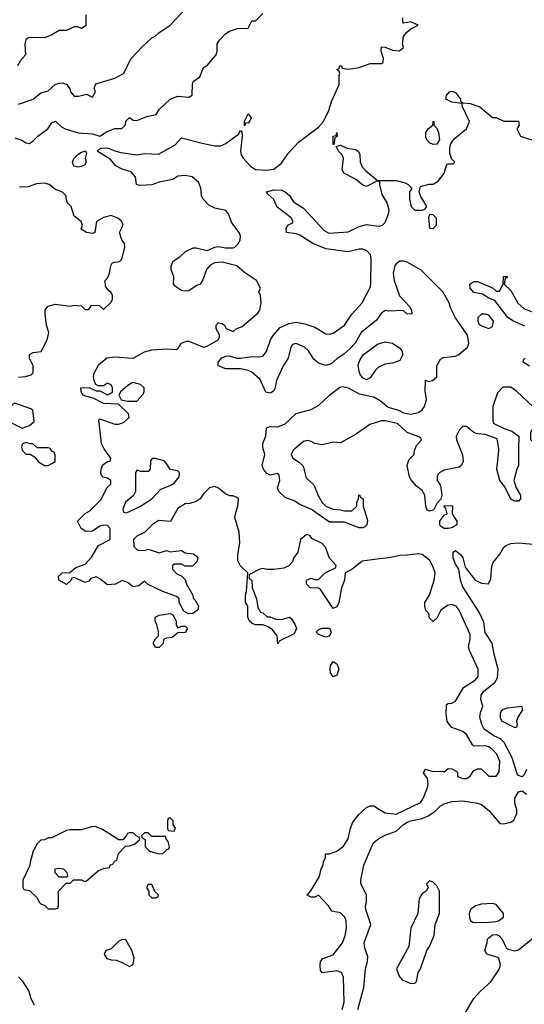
# Model space of a CAD drawing. Header units: inches. Extents: x 2380053 to 2584298, y 380219 to 546618.
# Tile 104 of 256: x 2418057 to 2420782, y 466998 to 472320. Entities that reach past the tile are written whole.
import ezdxf

# ---------------------------------------------------------------- set-up
doc = ezdxf.new("R2010")
doc.units = ezdxf.units.IN
doc.header["$MEASUREMENT"] = 0
for name, color, linetype in [('C4416', 7, 'Continuous'), ('C4417', 7, 'Continuous'), ('C4426', 7, 'Continuous'), ('C4427', 7, 'Continuous')]:
    doc.layers.add(name, color=color, linetype=linetype)

msp = doc.modelspace()

# ---------------------------------------------------------------- linework, layer by layer
at = {"layer": 'C4416', "color": 2}
for points, elevation in [([(2418068.5, 470000), (2418070, 469994), (2418090, 469972), (2418112.7, 469972.7), (2418136.9, 469956.9), (2418158, 469930), (2418190, 469911.3), (2418210, 469911.3), (2418230, 469922), (2418247.3, 469932.7), (2418247.3, 469967.3), (2418242, 469982), (2418228, 469988), (2418222.9, 470000)], 62), ([(2420000, 469405.4), (2419906.4, 469393.6), (2419850, 469348), (2419814, 469330), (2419811.3, 469290), (2419794.8, 469250), (2419781, 469170), (2419770, 469146), (2419750, 469138), (2419680.4, 469240.4), (2419670, 469248), (2419626, 469250), (2419606, 469270), (2419606, 469290), (2419630, 469302), (2419650, 469294), (2419670, 469294), (2419706, 469330), (2419762, 469358), (2419766, 469370), (2419729.1, 469409.1), (2419708.7, 469470), (2419690, 469488.7), (2419635.3, 469515.3), (2419626, 469530), (2419610, 469538), (2419603.6, 469536.4), (2419574, 469510), (2419558, 469442), (2419536, 469410), (2419530.9, 469389.1), (2419510, 469368), (2419483.6, 469356.4), (2419428.9, 469348.9), (2419391.1, 469348.9), (2419370, 469354), (2419354, 469350), (2419298, 469322), (2419294, 469310), (2419298, 469298), (2419311.1, 469291.1), (2419311.3, 469250), (2419336, 469190), (2419343.6, 469143.6), (2419358, 469118), (2419370, 469114), (2419392.7, 469092.7), (2419410, 469092), (2419439.6, 469079.6), (2419470, 469078), (2419514, 469090), (2419523.6, 469083.6), (2419544.7, 469050), (2419551.3, 469030), (2419538.8, 469001.2), (2419458, 468962), (2419450, 468946), (2419448, 468990), (2419422, 469022), (2419399, 469039), (2419370, 469048.7), (2419329.1, 469049.1), (2419310, 469058), (2419298, 469070), (2419288, 469090), (2419288, 469150), (2419275.3, 469170), (2419275.3, 469210), (2419282, 469230), (2419288, 469330), (2419248, 469370), (2419234.6, 469394.6), (2419234, 469430), (2419245.2, 469490), (2419242.7, 469550), (2419219, 469630), (2419223.1, 469656.9), (2419235.3, 469690), (2419238, 469730), (2419230, 469738), (2419207.3, 469747.3), (2419192.7, 469747.3), (2419170, 469755.3), (2419130, 469788), (2419110, 469798), (2419082, 469790), (2419050, 469758), (2419032, 469730), (2419010, 469715.3), (2418975.3, 469704.7), (2418950, 469704), (2418910, 469679), (2418871.3, 469608.7), (2418807.1, 469612.9), (2418772, 469590), (2418731.1, 469548.9), (2418690, 469528), (2418672, 469510), (2418672.7, 469472.7), (2418692.7, 469452.7), (2418730, 469452), (2418750, 469458), (2418810, 469438), (2418850, 469451), (2418870, 469444.7), (2418930, 469451), (2418950, 469438), (2418994, 469434), (2419010, 469422), (2419018, 469410), (2419014, 469390), (2418990, 469366), (2418950, 469366), (2418930, 469378), (2418890, 469378), (2418882, 469370), (2418882, 469350), (2418905.4, 469325.4), (2418932.7, 469312.7), (2418950, 469294), (2418958, 469270), (2418992, 469210), (2418992.7, 469192.7), (2419003.6, 469183.6), (2419022, 469150), (2419018, 469130), (2418992, 469110), (2418968.9, 469108.9), (2418943.1, 469123.1), (2418918, 469170), (2418918, 469190), (2418903.1, 469203.1), (2418830, 469229), (2418746, 469270), (2418730, 469286), (2418699.8, 469260.2), (2418670, 469254), (2418638, 469278), (2418610, 469288.7), (2418574, 469270), (2418530, 469265.2), (2418490, 469298), (2418470, 469308), (2418441, 469299), (2418430, 469286), (2418410, 469278), (2418350, 469306), (2418338, 469302), (2418334, 469290), (2418310, 469268), (2418268, 469290), (2418266, 469310), (2418286, 469330), (2418327.3, 469332.7), (2418360.2, 469359.8), (2418410, 469378), (2418444.1, 469415.9), (2418482, 469478), (2418546, 469510), (2418546, 469570), (2418530, 469586), (2418510, 469588), (2418490, 469582), (2418450, 469555.3), (2418414.6, 469554.6), (2418389.3, 469569.3), (2418368, 469610), (2418410, 469652), (2418434.6, 469665.4), (2418495.3, 469724.7), (2418528.7, 469791.3), (2418548, 469810), (2418548, 469830), (2418530, 469842), (2418508, 469848), (2418498, 469858), (2418495.3, 469870), (2418497.2, 469890), (2418506.3, 469913.7), (2418530, 469932), (2418546, 469934), (2418548, 469950), (2418515.5, 469995.5), (2418513.4, 470000)], 58), ([(2419542.5, 470000), (2419531, 469990), (2419522, 469970), (2419531, 469950), (2419567.3, 469927.3), (2419587.1, 469907.1), (2419603.8, 469843.8), (2419645.8, 469805.8), (2419667.9, 469747.9), (2419690.8, 469710), (2419710.5, 469690.5), (2419750, 469674), (2419790, 469671), (2419810, 469664.7), (2419850, 469666), (2419878, 469690), (2419878, 469710), (2419887.3, 469732.7), (2419888, 469750), (2419892.7, 469752.7), (2419898, 469738), (2419911, 469731), (2419911.6, 469691.6), (2419935.3, 469615.3), (2419932, 469590), (2419921, 469579), (2419910, 469574), (2419890, 469574), (2419810, 469605.2), (2419730, 469605.2), (2419632.3, 469672.3), (2419570, 469699), (2419539.5, 469719.5), (2419490, 469738), (2419456, 469770), (2419449.3, 469790.7), (2419462, 469830), (2419458, 469858), (2419450, 469868), (2419410, 469859), (2419390, 469869.2), (2419374, 469890), (2419366.6, 469910), (2419380.7, 469970), (2419372.3, 470000)], 54), ([(2419799, 466970), (2419809.3, 467010.7), (2419804.7, 467144.7), (2419795.3, 467170), (2419770, 467179), (2419690, 467168.7), (2419681.2, 467181.2), (2419679, 467210), (2419682, 467230), (2419694, 467246), (2419750, 467266), (2419800.9, 467330), (2419815.1, 467370), (2419820.9, 467410), (2419819.3, 467450), (2419813.2, 467470), (2419790, 467493.2), (2419742, 467502), (2419724, 467530), (2419670, 467588), (2419650, 467578), (2419630, 467578), (2419608.7, 467588.7), (2419628.9, 467611.1), (2419675.3, 467690), (2419684, 467730), (2419695.3, 467750), (2419698, 467770), (2419708, 467790), (2419708.4, 467811.6), (2419730, 467812), (2419770, 467826), (2419806.3, 467853.7), (2419830, 467892), (2419842.7, 467950), (2419856.6, 467983.4), (2419890, 468026), (2419930, 468062.8), (2419950, 468070.6), (2419970, 468070.5), (2420000, 468052)], 58), ([(2419883, 466970), (2419916.2, 467090), (2419925.1, 467190), (2419936, 467230), (2419936.5, 467256.5), (2419920.9, 467300.9), (2419918, 467330), (2419954, 467430), (2419926.6, 467510), (2419923.7, 467530), (2419929.3, 467550), (2419929.2, 467590), (2419899, 467650), (2419899, 467670), (2419916, 467750), (2419965.2, 467870), (2419989, 467890), (2420000, 467896.3)], 54), ([(2418050, 467146), (2418070, 467126), (2418106, 467070), (2418117.3, 467030), (2418135.5, 466995.5)], 58)]:
    msp.add_lwpolyline(points, dxfattribs=dict(at, elevation=elevation))
for points, elevation in [([(2418790, 469948.7), (2418772, 469948), (2418763.6, 469936.4), (2418762, 469890), (2418750, 469878), (2418710, 469878), (2418690, 469886), (2418682, 469870), (2418682.8, 469770), (2418670.8, 469749.2), (2418627.5, 469712.5), (2418614, 469674), (2418618, 469658), (2418630, 469654), (2418650, 469662), (2418708.9, 469691.1), (2418770, 469730.8), (2418818, 469782), (2418870, 469802.8), (2418890, 469816), (2418917.2, 469850), (2418919, 469870), (2418915.5, 469875.5), (2418910, 469882), (2418869.2, 469889.2), (2418850, 469922), (2418836.2, 469936.2)], 58), ([(2418910, 469034), (2418930, 469042), (2418950, 469042), (2418962, 469030), (2418950, 469008.7), (2418910, 469006), (2418879.6, 468980.4), (2418850, 468978), (2418834, 468970), (2418831.6, 468948.4), (2418810, 468926), (2418790, 468926), (2418778, 468950), (2418790, 468974), (2418806, 468990), (2418806, 469014), (2418798, 469050), (2418788, 469070), (2418788, 469090), (2418810, 469102), (2418871.1, 469111.1), (2418883.6, 469103.6), (2418891.6, 469091.6), (2418902, 469070), (2418902, 469050)], 58), ([(2419710, 468982), (2419670, 468998), (2419658, 469010), (2419670, 469022), (2419688.9, 469031.1), (2419730, 469032), (2419738, 469010), (2419730, 468988.7)], 58), ([(2419750, 468768), (2419735.3, 468790), (2419734, 468810), (2419735.3, 468830), (2419750, 468851.3), (2419770, 468838), (2419781, 468810), (2419770, 468778)], 58), ([(2418450, 467959), (2418390, 467941.2), (2418330, 467942), (2418310, 467938), (2418230, 467898), (2418210, 467898), (2418190, 467888), (2418170, 467886), (2418150, 467866), (2418130, 467826), (2418112.7, 467767.3), (2418111.6, 467748.4), (2418074, 467670), (2418074, 467630), (2418078, 467618), (2418110, 467614), (2418150, 467574), (2418162, 467550), (2418170, 467542), (2418192.7, 467532.7), (2418210, 467514), (2418250, 467514), (2418262, 467518), (2418266, 467530), (2418266, 467610), (2418307.3, 467652.7), (2418330, 467654), (2418348, 467672), (2418390, 467672), (2418403.6, 467663.6), (2418416.4, 467663.6), (2418480.2, 467719.8), (2418510, 467732), (2418542, 467738), (2418546, 467750), (2418562, 467758), (2418568, 467772), (2418582, 467778), (2418590, 467814), (2418627.3, 467852.7), (2418650, 467854), (2418676.4, 467863.6), (2418706, 467890), (2418702, 467902), (2418687.3, 467907.3), (2418670, 467926), (2418650, 467926), (2418638, 467922), (2418634, 467910), (2418612.7, 467887.3), (2418592.7, 467887.3), (2418503.2, 467943.2), (2418470, 467957.2)], 62), ([(2418870, 468006), (2418858, 468002), (2418854, 467990), (2418854, 467950), (2418858, 467938), (2418890, 467934), (2418898, 467950), (2418886, 467970), (2418886, 467990)], 62), ([(2418750, 467926), (2418730, 467926), (2418714, 467910), (2418718, 467898), (2418734, 467890), (2418734, 467850), (2418754, 467830), (2418763.6, 467823.6), (2418810, 467812), (2418830, 467814), (2418850, 467834), (2418862, 467838), (2418866, 467850), (2418858, 467878), (2418846, 467894), (2418846, 467906), (2418770, 467906)], 62), ([(2418270, 467686), (2418248.4, 467708.4), (2418248.7, 467731.3), (2418270, 467734), (2418294, 467730), (2418312, 467710), (2418314, 467690), (2418310, 467686)], 62), ([(2418770, 467646), (2418750, 467646), (2418742, 467630), (2418754, 467610), (2418754, 467590), (2418770, 467574), (2418790, 467574), (2418802, 467578), (2418806, 467590), (2418787.3, 467607.3)], 62), ([(2418610, 467348), (2418590, 467338), (2418550, 467298), (2418522, 467290), (2418512, 467270), (2418526.4, 467246.4), (2418550, 467238), (2418576.9, 467236.9), (2418610, 467224.7), (2418650, 467202), (2418670, 467214), (2418675.3, 467250), (2418662, 467290), (2418630, 467346)], 62)]:
    msp.add_lwpolyline(points, close=True, dxfattribs=dict(at, elevation=elevation))
at = {"layer": 'C4417', "color": 2}
for points, elevation in [([(2418050, 471864), (2418129.2, 471890.8), (2418170, 471924.7), (2418210, 471936), (2418249, 471970), (2418270, 471977.3), (2418290, 471978.8), (2418312, 471970), (2418326.8, 471946.8), (2418331, 471930), (2418350, 471906.8), (2418373.6, 471906.4), (2418418, 471918), (2418450, 471902), (2418466, 471930), (2418458, 471950), (2418467.3, 471972.7), (2418570, 472004.7), (2418618, 472030), (2418658, 472110), (2418722, 472178), (2418770, 472222), (2418788.9, 472231.1), (2418808, 472250), (2418869.1, 472290.9), (2418962, 472390)], 66), ([(2418030, 471682), (2418068.4, 471668.4), (2418090, 471654.8), (2418110, 471651), (2418130, 471664.7), (2418154, 471690), (2418209, 471730), (2418230, 471762), (2418250, 471771.3), (2418282, 471742), (2418302, 471730), (2418371.9, 471708.1), (2418450, 471702.8), (2418490, 471690.8), (2418525.6, 471714.4), (2418570, 471732.7), (2418608.7, 471731.3), (2418628.4, 471751.6), (2418630, 471772), (2418650, 471791.3), (2418670, 471778), (2418690, 471776), (2418743.1, 471796.9), (2418792.9, 471807.1), (2418810, 471834), (2418870, 471891), (2418910, 471906.8), (2418970, 471902), (2418988, 471912), (2418989, 471971), (2418994, 471986), (2419029.1, 472010.9), (2419050, 472062), (2419070, 472072), (2419117.2, 472130), (2419124, 472150), (2419124, 472190), (2419135.3, 472210), (2419170, 472244.7), (2419190, 472258), (2419232.7, 472272.7), (2419290, 472274), (2419310, 472314), (2419330, 472314), (2419370, 472354)], 62), ([(2418413.6, 472346.4), (2418414, 472290), (2418410, 472284.7), (2418390, 472272), (2418370, 472282), (2418350, 472282), (2418310, 472262), (2418270, 472262), (2418230, 472238), (2418190, 472222), (2418110, 472224.7), (2418100.2, 472219.8), (2418089.2, 472210.8), (2418084, 472190), (2418088, 472130), (2418060.2, 472099.8), (2418044, 472070)], 70), ([(2418513.4, 470000), (2418499, 470030), (2418484, 470156), (2418490, 470162), (2418570, 470134.8), (2418590, 470134.8), (2418617, 470143), (2418648.7, 470170), (2418644, 470190), (2418590, 470242), (2418510, 470246), (2418454, 470274), (2418406.3, 470286.3), (2418398, 470290), (2418388, 470310), (2418386, 470330), (2418431.6, 470331.6), (2418470, 470314), (2418490, 470314), (2418530, 470292), (2418555.3, 470304.7), (2418558, 470310), (2418558, 470330), (2418550, 470346), (2418530, 470355.3), (2418510, 470342), (2418480.4, 470340.4), (2418468, 470348), (2418458, 470370), (2418455.3, 470390), (2418458, 470410), (2418483.2, 470456.8), (2418526.8, 470493.2), (2418570, 470497.3), (2418670, 470490.8), (2418730, 470524.7), (2418770, 470536), (2418850, 470541), (2418902, 470538), (2418910, 470542), (2418930, 470571.3), (2418958, 470582), (2418970, 470582.8), (2419050, 470550.7), (2419070, 470554.8), (2419128, 470590), (2419136.4, 470603.6), (2419136.4, 470616.4), (2419118, 470650), (2419118, 470670), (2419130, 470682), (2419150, 470678), (2419162, 470670), (2419171.6, 470651.6), (2419210, 470634), (2419226, 470650), (2419258, 470662), (2419344.7, 470735.3), (2419354, 470750), (2419361.2, 470790), (2419358, 470830), (2419348.7, 470850), (2419358, 470870), (2419335.3, 470910), (2419270, 470953.2), (2419230, 470989), (2419150, 471009.2), (2419110, 471005.2), (2419085.8, 470994.2), (2419066, 470970), (2419046.4, 470913.6), (2419032, 470890), (2419010, 470882), (2418970, 470855.3), (2418950, 470853.2), (2418930, 470857.2), (2418898, 470878), (2418888, 470890), (2418888.7, 470930), (2418875.3, 470970), (2418875.3, 470990), (2418885.6, 471014.4), (2418922, 471038), (2418952.9, 471067.1), (2418993.6, 471086.4), (2419010, 471086.8), (2419070, 471073.4), (2419110, 471090.7), (2419130, 471094), (2419167.9, 471087.9), (2419210, 471087.7), (2419218, 471090), (2419238, 471110), (2419248, 471130), (2419248.7, 471150), (2419242, 471170), (2419202.9, 471222.9), (2419185.2, 471270), (2419169.3, 471289.3), (2419110, 471300.9), (2419078.6, 471318.6), (2419048, 471350), (2419038, 471370), (2419035.3, 471410), (2419022, 471442), (2418988, 471470), (2418950, 471478), (2418910, 471475.1), (2418884, 471456), (2418810, 471442), (2418770, 471427), (2418704.1, 471424.1), (2418688, 471430), (2418682, 471470), (2418658.6, 471498.6), (2418610, 471513.2), (2418575.3, 471530), (2418546, 471566), (2418475.3, 471610), (2418493.6, 471626.4), (2418530, 471627.7), (2418570, 471610.6), (2418602.5, 471602.5), (2418690, 471590.6), (2418730, 471597.1), (2418806.6, 471593.4), (2418895.6, 471644.4), (2418930, 471681), (2419050, 471650.3), (2419110, 471638.7), (2419142, 471638), (2419170, 471650.5), (2419238, 471702), (2419250, 471722), (2419256, 471716), (2419257.3, 471690), (2419248.5, 471610), (2419253, 471590), (2419264.9, 471570), (2419300.7, 471530), (2419330, 471510.7), (2419390, 471506.8), (2419430, 471512), (2419470, 471544.7), (2419504.8, 471595.2), (2419562, 471658), (2419670, 471738.8), (2419698, 471770), (2419726.6, 471830), (2419741.2, 471878.8), (2419781.2, 471970), (2419782, 472018), (2419786, 472030), (2419782, 472042), (2419768.7, 472050), (2419782, 472058), (2419786, 472070), (2419794, 472070), (2419798, 472058), (2419832, 472052), (2419890, 472061), (2419950, 472084), (2420000, 472083)], 58), ([(2420000, 471443.1), (2419990, 471448.7), (2419930, 471419.3), (2419910, 471425.2), (2419870, 471459), (2419808, 471490), (2419798, 471510), (2419806, 471570), (2419798, 471590), (2419778, 471610), (2419766, 471634), (2419790, 471642), (2419825.4, 471625.4), (2419870, 471618.8), (2419884.7, 471610), (2419893, 471593), (2419896.3, 471550), (2419905.5, 471525.5), (2419924.7, 471504.7), (2419990, 471451.3), (2420000, 471451.3)], 54), ([(2418050, 470387.3), (2418088.7, 470391.3), (2418119, 470401), (2418128.7, 470411.3), (2418129.2, 470450), (2418109.2, 470490), (2418108.9, 470511.1), (2418130, 470521), (2418172.9, 470527.1), (2418204, 470590), (2418210, 470614), (2418213.2, 470630), (2418202, 470670), (2418193.2, 470730), (2418194, 470750), (2418200.2, 470759.8), (2418210, 470771), (2418250, 470782), (2418330, 470771), (2418350, 470778), (2418390, 470774), (2418410, 470754), (2418430, 470754), (2418444.7, 470775.3), (2418478, 470778), (2418490, 470774), (2418510, 470754), (2418550, 470794), (2418558, 470810), (2418558, 470830), (2418550, 470846), (2418536.4, 470856.4), (2418520.4, 470880.4), (2418518, 470910), (2418532.9, 470927.1), (2418542, 470950), (2418548.7, 470990), (2418556.4, 471003.6), (2418566, 471010), (2418590, 471011.3), (2418602, 471018), (2418609.1, 471030.9), (2418624, 471090), (2418622, 471110), (2418608.7, 471130), (2418595.3, 471170), (2418615.3, 471210), (2418608.7, 471230), (2418586.8, 471246.8), (2418550, 471262), (2418508.3, 471251.7), (2418471.3, 471230), (2418462, 471170), (2418450, 471165.2), (2418418, 471170), (2418388.7, 471188.7), (2418395.3, 471210), (2418388, 471230), (2418350, 471258), (2418334, 471310), (2418315.3, 471330), (2418307.3, 471352.7), (2418307.3, 471367.3), (2418288.4, 471388.4), (2418250, 471402), (2418215.3, 471430), (2418190, 471436.2), (2418147, 471433), (2418103, 471417), (2418055.1, 471415.1)], 62), ([(2420000, 470719.3), (2419984.1, 470695.9), (2419900.5, 470630), (2419867.7, 470572.3), (2419839.4, 470540.6), (2419807.3, 470512.7), (2419770.4, 470489.6), (2419739.5, 470460.5), (2419710, 470451.8), (2419670, 470464.5), (2419645.6, 470485.6), (2419616, 470530), (2419594, 470550), (2419550, 470569.2), (2419530, 470564), (2419520.7, 470550), (2419507.3, 470490), (2419479.1, 470450), (2419443, 470370), (2419434.9, 470325.1), (2419427.5, 470312.5), (2419410, 470301.2), (2419386.8, 470306.8), (2419355.8, 470375.8), (2419310, 470415.1), (2419290, 470424.5), (2419250, 470432.7), (2419170, 470433.2), (2419129.1, 470449.1), (2419128.7, 470470), (2419147.9, 470492.1), (2419170, 470501.6), (2419190, 470503.8), (2419230, 470490.5), (2419250, 470490.4), (2419310, 470500.4), (2419350, 470497.1), (2419370, 470502), (2419390, 470526), (2419411.8, 470590), (2419426, 470614), (2419462.6, 470657.4), (2419510, 470678.9), (2419550, 470684.6), (2419595.8, 470675.8), (2419650, 470658), (2419710, 470621.6), (2419730, 470620.5), (2419750, 470626), (2419811.6, 470670), (2419851, 470729), (2419906, 470790), (2419950, 470872), (2419954, 470890), (2419955.6, 471030), (2419951.6, 471050), (2419932, 471070), (2419910, 471079.6), (2419890, 471079.7), (2419830, 471065.1), (2419710, 471082.6), (2419639.3, 471110), (2419570, 471155.1), (2419550, 471162.7), (2419498, 471170), (2419495.3, 471190), (2419500.2, 471199.8), (2419509.1, 471210.9), (2419530, 471222), (2419534, 471230), (2419522, 471250), (2419447.6, 471307.6), (2419430, 471348.7), (2419396.4, 471376.4), (2419389, 471390), (2419430, 471400.7), (2419470, 471399.1), (2419490.4, 471390.4), (2419514, 471370), (2419535.2, 471335.2), (2419590, 471302), (2419700.9, 471180.9), (2419727, 471167), (2419830, 471173.4), (2419890, 471201.6), (2419930, 471213), (2419996.6, 471203.4), (2420000, 471204.6)], 54), ([(2420000, 470444.8), (2419996.8, 470443.2), (2419975.9, 470424.1), (2419950, 470384), (2419930, 470374), (2419910, 470384), (2419898, 470398), (2419890, 470418), (2419885.4, 470454.6), (2419895.9, 470484.1), (2419913.2, 470510), (2419990, 470567.3), (2420000, 470570.2)], 54), ([(2419372.3, 470000), (2419369.6, 470010), (2419369.6, 470030), (2419386, 470070), (2419390, 470114), (2419410, 470122), (2419450, 470118.8), (2419490, 470136), (2419550, 470190.8), (2419630, 470214), (2419670, 470234.8), (2419729, 470290), (2419786.3, 470333.7), (2419802, 470338), (2419830, 470331), (2419890, 470297.3), (2419970, 470282), (2420000, 470264.4)], 54), ([(2420000, 470148.9), (2419948.1, 470131.9), (2419870, 470079), (2419790, 470034), (2419750, 470037.2), (2419690, 470022.7), (2419650, 470029.2), (2419630, 470041.2), (2419610, 470045.2), (2419590, 470041.2), (2419542.5, 470000)], 54), ([(2418222.9, 470000), (2418222, 470002), (2418210, 470006), (2418150, 470006), (2418127.3, 470027.3), (2418112.7, 470027.3), (2418090, 470035.3), (2418070, 470026), (2418066, 470010), (2418068.5, 470000)], 62)]:
    msp.add_lwpolyline(points, dxfattribs=dict(at, elevation=elevation))
for points, elevation in [([(2419290, 471761.2), (2419278, 471762), (2419270, 471746), (2419270, 471772), (2419290.5, 471810.5), (2419306, 471790), (2419297.3, 471770)], 58), ([(2419750, 471646), (2419749.2, 471690), (2419766, 471694), (2419770, 471711.3), (2419771.1, 471688.9), (2419758, 471682), (2419754, 471646)], 54), ([(2418370, 471522.7), (2418349.3, 471529.3), (2418342, 471550), (2418349, 471570), (2418370, 471591), (2418390, 471604.7), (2418411.3, 471611.3), (2418418, 471598), (2418411, 471570), (2418416, 471550), (2418406.4, 471533.6), (2418390, 471526)], 58), ([(2418670, 470359), (2418662.8, 470357.2), (2418638, 470342), (2418602, 470310), (2418592, 470290), (2418605.4, 470265.4), (2418638, 470258), (2418690, 470258), (2418723.1, 470296.9), (2418728.7, 470310), (2418728.7, 470330), (2418709.1, 470349.1)], 58), ([(2418030, 470248), (2418004.7, 470230), (2417983.6, 470196.4), (2417972.7, 470187.3), (2417972, 470170), (2417990, 470152), (2418070, 470112), (2418110, 470126), (2418132.9, 470147.1), (2418134, 470150), (2418128, 470210), (2418116.5, 470216.5)], 62)]:
    msp.add_lwpolyline(points, close=True, dxfattribs=dict(at, elevation=elevation))
at = {"layer": 'C4426', "color": 2}
for points, elevation in [([(2420435.1, 470000), (2420447.5, 469967.5), (2420452, 469930), (2420441, 469910), (2420430, 469901.2), (2420350, 469885.2), (2420326.4, 469873.6), (2420316.9, 469863.1), (2420311.3, 469850), (2420311.3, 469830), (2420326.8, 469806.8), (2420330.7, 469790.7), (2420336, 469750), (2420332, 469728), (2420310, 469706), (2420291.1, 469668.9), (2420270, 469664), (2420258, 469670), (2420249.3, 469690), (2420245.2, 469750), (2420230, 469775.3), (2420199.3, 469799.3), (2420170, 469835.3), (2420162.7, 469850), (2420149, 469910), (2420159, 469941), (2420188, 469970), (2420188.4, 469991.6), (2420192, 470000)], 54), ([(2420751.6, 470000), (2420751, 469910), (2420741, 469890), (2420724.7, 469830), (2420738, 469790), (2420762, 469750), (2420762, 469730), (2420750, 469718), (2420730, 469718), (2420710, 469728), (2420676, 469796), (2420649.3, 469830), (2420634, 469890), (2420645.2, 469990), (2420643.7, 470000)], 54), ([(2420793.4, 468266.6), (2420781, 468239), (2420770, 468228), (2420750, 468235.3), (2420744.1, 468244.1), (2420715.6, 468330), (2420673.9, 468413.9), (2420653.6, 468433.6), (2420618, 468450), (2420566, 468486), (2420552, 468510), (2420542.7, 468550), (2420544.7, 468575.3), (2420558, 468610), (2420546.6, 468646.6), (2420549.5, 468670), (2420563.7, 468690), (2420622.5, 468737.5), (2420637.2, 468762.8), (2420641.2, 468810), (2420619.3, 468890), (2420609.2, 468950), (2420570, 469008), (2420563.2, 469063.2), (2420538, 469118), (2420450, 469255.3), (2420437.2, 469290), (2420428.7, 469350), (2420410, 469378), (2420397.2, 469410), (2420398, 469442), (2420410, 469450.8), (2420438, 469430), (2420450, 469412), (2420462, 469362), (2420516, 469290), (2420550, 469274), (2420588.9, 469271.1), (2420601.2, 469298.8), (2420606.8, 469366.8), (2420614.2, 469385.8), (2420650, 469430.8), (2420671.3, 469468.7), (2420682.6, 469477.4), (2420710, 469488.4), (2420750, 469493.4), (2420830, 469485.5)], 54), ([(2420000, 468052), (2420030, 468033.4), (2420090, 468026), (2420221.2, 468090), (2420236, 468110), (2420259.3, 468170), (2420262.7, 468190), (2420258.6, 468218.6), (2420238, 468250), (2420246, 468270), (2420290, 468256), (2420338, 468258), (2420350, 468254), (2420370, 468272), (2420390, 468271.3), (2420416.9, 468256.9), (2420422, 468250), (2420422, 468230), (2420450, 468218), (2420470, 468218), (2420490, 468232), (2420510, 468262), (2420528.9, 468271.1), (2420548.9, 468271.1), (2420590, 468232), (2420630, 468231.3), (2420645.6, 468254.4), (2420649.3, 468310), (2420634.5, 468350), (2420610, 468376), (2420590, 468389.4), (2420570, 468394.5), (2420510, 468394), (2420501.5, 468401.5), (2420470, 468457.2), (2420450, 468473.2), (2420390, 468495.3), (2420366.3, 468526.3), (2420359.3, 468570), (2420362, 468618), (2420370, 468624.7), (2420390, 468626), (2420410, 468636), (2420454, 468710), (2420516, 468750), (2420532.3, 468770), (2420532.3, 468810), (2420485.2, 468910), (2420481.2, 468930), (2420490, 468974), (2420490, 468998), (2420430, 469128), (2420414, 469150), (2420390, 469159), (2420366.8, 469153.2), (2420331.6, 469128.4), (2420310, 469086), (2420290, 469068), (2420270, 469086), (2420266, 469110), (2420250, 469126), (2420244, 469150), (2420245.2, 469170), (2420269.2, 469210), (2420295.3, 469290), (2420301.2, 469330), (2420286.6, 469370), (2420270, 469399.3), (2420230, 469429.4), (2420210, 469433.6), (2420150, 469425.1), (2420110, 469424.5), (2420050, 469411.8), (2420000, 469405.4)], 58), ([(2420000, 467896.3), (2420030, 467913.4), (2420090, 467933.4), (2420129.4, 467970), (2420150, 467982), (2420170, 467990.4), (2420230, 468002), (2420263.3, 468016.7), (2420299.1, 468040.9), (2420330, 468070.7), (2420350, 468082), (2420390, 468094.4), (2420450, 468097.6), (2420530, 468086), (2420550, 468078), (2420590, 468046), (2420650, 467974.8), (2420670, 467974), (2420710, 467982.8), (2420725.6, 467994.4), (2420742, 468030), (2420741.2, 468050), (2420730, 468086), (2420730, 468112), (2420750, 468146), (2420770, 468152), (2420794, 468134)], 54), ([(2420465.3, 466954.7), (2420509.6, 467030), (2420544.7, 467070), (2420600.4, 467119.6), (2420648, 467190), (2420653.8, 467213.8), (2420645.1, 467245.1), (2420633.8, 467253.8), (2420579, 467270), (2420568, 467290), (2420582, 467330), (2420584, 467350), (2420590, 467358), (2420610, 467373.4), (2420630, 467375.5), (2420644.7, 467370), (2420662, 467350), (2420684.1, 467304.1), (2420695.5, 467295.5), (2420730, 467287.7), (2420750, 467293.4), (2420826.6, 467353.4)], 50)]:
    msp.add_lwpolyline(points, dxfattribs=dict(at, elevation=elevation))
at = {"layer": 'C4426', "color": 2, "elevation": 54}
for points in [[(2420349.4, 469569.4), (2420330, 469582), (2420325.2, 469590), (2420325.2, 469610), (2420350, 469642), (2420366, 469650), (2420358, 469678), (2420347.3, 469692.7), (2420390, 469694), (2420394, 469690), (2420392, 469650), (2420418, 469610), (2420418, 469590), (2420390, 469574), (2420370, 469569.4)], [(2420768, 468608), (2420690, 468599.3), (2420667.7, 468592.3), (2420656.9, 468583.1), (2420651.3, 468570), (2420651.3, 468550), (2420658, 468530), (2420730, 468494), (2420742, 468498), (2420746, 468510), (2420742, 468530), (2420748.7, 468550), (2420774, 468590)], [(2420270, 467666), (2420254, 467650), (2420262, 467630), (2420252, 467610), (2420230, 467595.3), (2420214.8, 467570), (2420207.3, 467490), (2420168.4, 467410), (2420158.8, 467310), (2420092, 467190), (2420106.8, 467150), (2420122.8, 467130), (2420168.7, 467111.3), (2420190, 467112), (2420199, 467121), (2420208.7, 467170), (2420222, 467190), (2420256, 467290), (2420270, 467311.3), (2420294.5, 467370), (2420301.2, 467430), (2420324, 467490), (2420324, 467610), (2420310, 467638), (2420290, 467658)], [(2420610, 467542.7), (2420550, 467539.3), (2420518, 467530), (2420490.8, 467510), (2420484.9, 467490), (2420485.5, 467465.5), (2420490.7, 467450.7), (2420502.5, 467442.5), (2420570, 467441.3), (2420630, 467446.7), (2420642, 467450), (2420669, 467470), (2420669, 467490), (2420630, 467537.2)]]:
    msp.add_lwpolyline(points, close=True, dxfattribs=at)
at = {"layer": 'C4427', "color": 2}
for points, elevation in [([(2420000, 472083), (2420010, 472082.8), (2420019, 472090), (2420022, 472110), (2420008.7, 472150), (2420010, 472174), (2420030, 472172), (2420070, 472156), (2420108.7, 472151.3), (2420128.7, 472170), (2420124, 472190), (2420128.7, 472230), (2420146.8, 472253.2), (2420169.2, 472270.8), (2420208, 472290), (2420170, 472308.7), (2420130, 472302), (2420126.3, 472306.3), (2420125.6, 472330)], 58), ([(2420000, 471451.3), (2420090, 471451), (2420138.8, 471438.8), (2420154, 471430), (2420174, 471410), (2420162, 471390), (2420162, 471350), (2420171.3, 471310), (2420190, 471291.3), (2420230, 471291), (2420244, 471296), (2420255.3, 471310), (2420223.7, 471363.7), (2420214, 471390), (2420222, 471418), (2420268.7, 471431.3), (2420290, 471431.3), (2420318, 471450), (2420348.7, 471490), (2420363.1, 471536.9), (2420370, 471542), (2420398, 471542), (2420406, 471550), (2420388, 471568), (2420379, 471599), (2420379.3, 471630), (2420385.2, 471650), (2420402.9, 471677.1), (2420469.2, 471730), (2420486, 471770), (2420447.3, 471852.7), (2420447.3, 471867.3), (2420390, 471874), (2420358, 471890), (2420362, 471910), (2420378, 471930), (2420390, 471934.8), (2420410, 471926), (2420438, 471890), (2420438, 471878), (2420451.1, 471871.1), (2420490, 471867.3), (2420541, 471850), (2420610, 471791.3), (2420630, 471791.3), (2420671.6, 471771.6), (2420751.6, 471771.6), (2420754, 471750), (2420742, 471730), (2420762, 471690), (2420850, 471661)], 54), ([(2420000, 471204.6), (2420015.3, 471210), (2420030, 471224.7), (2420049.3, 471270), (2420052, 471290), (2420040.9, 471330), (2420015.1, 471375.1), (2420001.2, 471430), (2420002, 471442), (2420000, 471443.1)], 54), ([(2420000, 470264.4), (2420002.8, 470262.8), (2420046.6, 470226.6), (2420102, 470210), (2420130, 470194.8), (2420170, 470187.3), (2420210, 470197.3), (2420230, 470210.8), (2420243.7, 470230), (2420253.4, 470266.6), (2420246.6, 470313.4), (2420248.4, 470371.6), (2420264.7, 470364.7), (2420286, 470370), (2420308.7, 470390), (2420309, 470450), (2420330, 470484.7), (2420346, 470494), (2420410, 470502.4), (2420429, 470510), (2420476, 470550), (2420482.7, 470570), (2420474.5, 470614.5), (2420409.6, 470709.6), (2420383.3, 470763.3), (2420376, 470790), (2420342.7, 470850), (2420225.8, 470965.8), (2420150, 471009.4), (2420130, 471015.6), (2420110, 471015.6), (2420090, 471000.9), (2420083.1, 470990), (2420074.4, 470950), (2420079.3, 470910), (2420107.7, 470827.7), (2420162, 470770), (2420172, 470750), (2420174, 470730), (2420150, 470728.7), (2420128.4, 470748.4), (2420050, 470744), (2420030, 470749), (2420010, 470734), (2420000, 470719.3)], 54), ([(2420784.4, 470664.4), (2420724, 470690), (2420693.2, 470710), (2420622, 470802), (2420590, 470815.3), (2420556.5, 470836.5), (2420510, 470845.2), (2420489, 470870), (2420488, 470890), (2420510, 470904.7), (2420530, 470906), (2420610.8, 470870.8), (2420630, 470852), (2420647.3, 470852.7), (2420668, 470890), (2420670, 470932), (2420690, 470932), (2420690, 470926), (2420678, 470922), (2420674, 470890), (2420710, 470856), (2420748, 470788), (2420779.8, 470759.8), (2420850.8, 470730)], 50), ([(2420000, 470570.2), (2420030, 470578.8), (2420070, 470571), (2420110, 470544.7), (2420121, 470530), (2420126, 470510), (2420110, 470478), (2420070, 470464), (2420030, 470459), (2420000, 470444.8)], 54), ([(2420810, 470447.6), (2420775.3, 470470), (2420778, 470482), (2420786, 470490)], 50), ([(2420856, 470000), (2420852.3, 470012.3), (2420818, 470050), (2420818, 470090), (2420828, 470110), (2420828.9, 470131.1), (2420848, 470170), (2420848, 470190), (2420842, 470210), (2420830, 470228), (2420742, 470310), (2420710, 470334), (2420666.8, 470333.2), (2420636.9, 470303.1), (2420612, 470230), (2420612.7, 470152.7), (2420618, 470138), (2420674, 470110), (2420715.3, 470095.3), (2420752, 470070), (2420751.6, 470000)], 54), ([(2420192, 470000), (2420200.4, 470019.6), (2420226, 470050), (2420222, 470062), (2420150, 470089), (2420097.5, 470137.5), (2420030, 470152.3), (2420008.3, 470151.7), (2420000, 470148.9)], 54), ([(2420643.7, 470000), (2420635.3, 470055.3), (2420570, 470078), (2420530, 470082), (2420510, 470088.7), (2420470, 470121.2), (2420450, 470121.2), (2420430, 470102), (2420414.8, 470070), (2420416, 470050), (2420435.1, 470000)], 54)]:
    msp.add_lwpolyline(points, dxfattribs=dict(at, elevation=elevation))
at = {"layer": 'C4427', "color": 2, "elevation": 54}
for points in [[(2420290, 471646), (2420270, 471655.3), (2420255.3, 471670), (2420250, 471686), (2420249.3, 471710.7), (2420262, 471730), (2420288, 471750), (2420290, 471772), (2420294, 471770), (2420294, 471750), (2420310, 471734), (2420318.8, 471710), (2420324.7, 471670), (2420310, 471648)], [(2420270, 471268), (2420264, 471250), (2420270, 471194), (2420290, 471192), (2420308, 471210), (2420307.3, 471247.3), (2420290, 471266)], [(2420570, 470729), (2420550, 470728.7), (2420531.3, 470710), (2420531.3, 470690), (2420536.9, 470676.9), (2420550, 470664.7), (2420590, 470651.3), (2420610, 470662), (2420615.1, 470690), (2420590, 470722.7)]]:
    msp.add_lwpolyline(points, close=True, dxfattribs=at)

doc.saveas('drawing.dxf')
